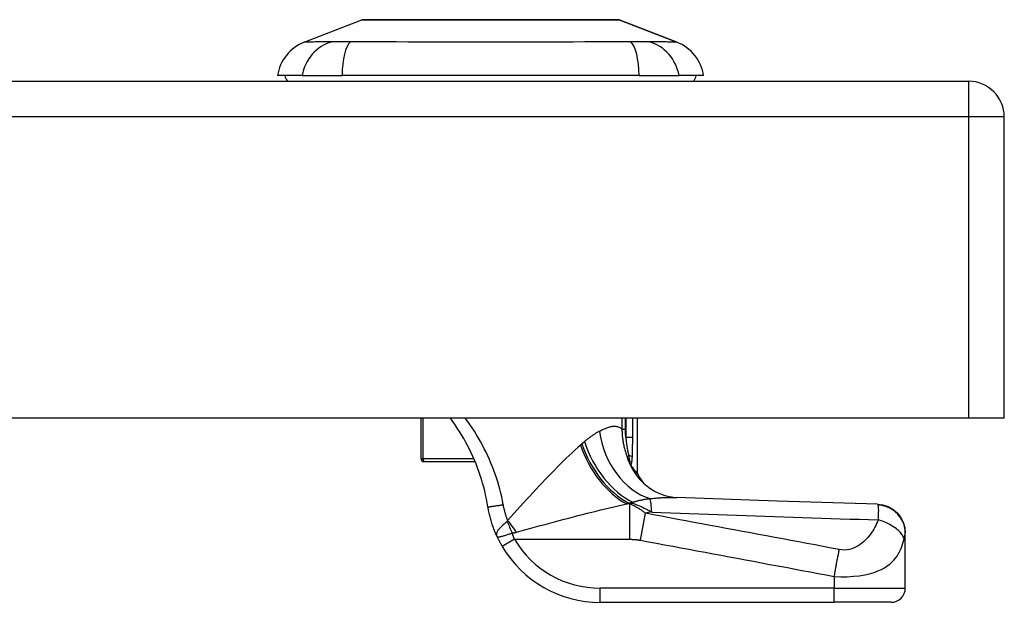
# Model space of a CAD drawing. Header units: inches. Extents: x 11 to 342, y 26 to 169.
# Tile 93 of 110: x 79.59 to 82.32, y 167.74 to 169.35. Entities that reach past the tile are written whole.
import ezdxf

# ---------------------------------------------------------------- set-up
doc = ezdxf.new("R2010")
doc.units = ezdxf.units.IN
doc.header["$MEASUREMENT"] = 0
doc.layers.add('Visible Edges(ANSI)', color=7, linetype='Continuous', lineweight=25)
doc.layers.add('Visible Tangent Edges(ANSI)', color=7, linetype='Continuous', lineweight=25)

msp = doc.modelspace()

# ---------------------------------------------------------------- linework, layer by layer
at = {"layer": 'Visible Edges(ANSI)'}
for p, q in [((80.3828, 169.2886), (80.5425, 169.3507)), ((81.2563, 169.3507), (81.416, 169.2886)), ((10.6194, 169.1805), (82.2244, 169.1805)), ((80.3769, 169.1962), (80.3089, 169.1962)), ((80.3769, 169.1962), (80.4877, 169.1962)), ((81.3112, 169.1962), (80.4877, 169.1962)), ((81.3112, 169.1962), (81.4219, 169.1962)), ((81.49, 169.1962), (81.4219, 169.1962)), ((82.3234, 168.2465), (82.3234, 169.0815)), ((82.2244, 168.2465), (10.6194, 168.2465)), ((80.7066, 168.2465), (80.7066, 168.1335)), ((81.3065, 168.0922), (81.3065, 168.2465)), ((82.3234, 168.2465), (82.2244, 168.2465)), ((80.7165, 168.1257), (80.7145, 168.1257)), ((80.7165, 168.1257), (80.8566, 168.1257)), ((81.2892, 168.1149), (81.2886, 168.1157)), ((82.049, 167.927), (82.049, 167.9282)), ((82.049, 167.775), (82.049, 167.927)), ((81.2031, 167.7356), (81.8522, 167.7356)), ((82.0096, 167.7356), (81.8522, 167.7356))]:
    msp.add_line(p, q, dxfattribs=at)
at = {"layer": 'Visible Edges(ANSI)', "flags": 128}
for points in [[(81.2545, 169.3511), (81.2541, 169.3511), (81.2528, 169.3511), (81.2507, 169.3511), (81.2477, 169.3511), (81.2439, 169.3511), (81.2392, 169.3511), (81.2338, 169.3511), (81.2275, 169.3512), (81.2205, 169.3512), (81.2127, 169.3512), (81.2041, 169.3512), (81.1947, 169.3512), (81.1846, 169.3513), (81.1739, 169.3513), (81.1625, 169.3513), (81.1505, 169.3513), (81.1379, 169.3513), (81.1247, 169.3513), (81.111, 169.3513), (81.0968, 169.3512), (81.0821, 169.3512), (81.0669, 169.3512), (81.0512, 169.3512), (81.0352, 169.3512), (81.0189, 169.3511), (81.0023, 169.3511), (80.9855, 169.3511), (80.9685, 169.3511), (80.9514, 169.3511), (80.9341, 169.3511), (80.9166, 169.3511), (80.8991, 169.3511), (80.8816, 169.3511), (80.8642, 169.3511), (80.8469, 169.3511), (80.8298, 169.3511), (80.8128, 169.3511), (80.796, 169.3511), (80.7794, 169.3511), (80.763, 169.3512), (80.747, 169.3512), (80.7314, 169.3512), (80.7163, 169.3512), (80.7016, 169.3512), (80.6874, 169.3513), (80.6737, 169.3513), (80.6605, 169.3513), (80.648, 169.3513), (80.636, 169.3513), (80.6247, 169.3513), (80.614, 169.3513), (80.604, 169.3512), (80.5947, 169.3512), (80.5862, 169.3512), (80.5784, 169.3512), (80.5713, 169.3512), (80.565, 169.3511), (80.5595, 169.3511), (80.5549, 169.3511), (80.5511, 169.3511), (80.5481, 169.3511), (80.546, 169.3511), (80.5447, 169.3511), (80.5443, 169.3511)], [(80.8922, 168.0002), (80.8903, 168.0113), (80.8882, 168.0224), (80.8858, 168.0334), (80.8832, 168.0443), (80.8804, 168.0552), (80.8774, 168.0661), (80.8742, 168.0769), (80.8708, 168.0876), (80.8671, 168.0982), (80.8633, 168.1088), (80.8592, 168.1193), (80.8549, 168.1297), (80.8504, 168.14), (80.8457, 168.1503), (80.8408, 168.1604), (80.8357, 168.1704), (80.8304, 168.1804), (80.8249, 168.1902), (80.8192, 168.1999), (80.8134, 168.2095), (80.8073, 168.2189), (80.8011, 168.2282), (80.7946, 168.2374), (80.788, 168.2465)], [(81.2886, 168.1157), (81.2885, 168.1159), (81.2883, 168.1161), (81.2881, 168.1163), (81.288, 168.1166), (81.2878, 168.1169), (81.2876, 168.1172), (81.2874, 168.1175), (81.2872, 168.1178), (81.287, 168.1181), (81.2868, 168.1184), (81.2866, 168.1188), (81.2864, 168.1191), (81.2862, 168.1195), (81.286, 168.1199), (81.2858, 168.1202), (81.2856, 168.1206), (81.2854, 168.121), (81.2852, 168.1214), (81.285, 168.1217), (81.2848, 168.1221), (81.2846, 168.1225), (81.2844, 168.1229), (81.2842, 168.1232), (81.284, 168.1236)], [(81.3065, 168.0922), (81.3065, 168.0923), (81.3064, 168.0924), (81.3063, 168.0926), (81.306, 168.0929), (81.3057, 168.0932), (81.3054, 168.0937), (81.305, 168.0942), (81.3045, 168.0948), (81.304, 168.0955), (81.3034, 168.0962), (81.3027, 168.0971), (81.302, 168.098), (81.3012, 168.099), (81.3004, 168.1001), (81.2995, 168.1012), (81.2986, 168.1024), (81.2976, 168.1037), (81.2965, 168.1051), (81.2954, 168.1066), (81.2943, 168.1081), (81.2931, 168.1097), (81.2918, 168.1113), (81.2905, 168.1131), (81.2892, 168.1149)], [(81.3114, 168.0783), (81.3234, 168.066), (81.3373, 168.0546), (81.3523, 168.045), (81.3677, 168.0375), (81.3823, 168.0322), (81.3954, 168.0289), (81.4066, 168.0271), (81.4156, 168.0264)], [(81.9718, 168.0076), (81.6938, 168.0163), (81.4156, 168.0264)], [(81.9718, 168.0076), (81.987, 168.0056), (82.0015, 168.0009), (82.0149, 167.9934), (82.0265, 167.9835), (82.0361, 167.9716), (82.0432, 167.958), (82.0476, 167.9434), (82.049, 167.9282)], [(80.9169, 167.9191), (80.9154, 167.9223), (80.914, 167.9256), (80.9126, 167.9288), (80.9113, 167.9321), (80.9099, 167.9354), (80.9087, 167.9387), (80.9074, 167.9421), (80.9062, 167.9454), (80.905, 167.9488), (80.9039, 167.9521), (80.9028, 167.9555), (80.9018, 167.9589), (80.9008, 167.9623), (80.8998, 167.9657), (80.8989, 167.9691), (80.898, 167.9726), (80.8971, 167.976), (80.8963, 167.9795), (80.8955, 167.9829), (80.8948, 167.9864), (80.8941, 167.9898), (80.8934, 167.9933), (80.8928, 167.9968), (80.8922, 168.0002)], [(80.9169, 167.9191), (80.9174, 167.9179), (80.918, 167.9167), (80.9186, 167.9155), (80.9191, 167.9143), (80.9197, 167.9131), (80.9203, 167.9119), (80.9209, 167.9107), (80.9215, 167.9095), (80.9221, 167.9083), (80.9227, 167.9071), (80.9233, 167.9059), (80.924, 167.9047), (80.9246, 167.9034), (80.9252, 167.9022), (80.9259, 167.901), (80.9265, 167.8998), (80.9272, 167.8986), (80.9279, 167.8974), (80.9285, 167.8962), (80.9292, 167.895), (80.9299, 167.8939), (80.9306, 167.8927), (80.9313, 167.8915), (80.932, 167.8903)]]:
    msp.add_lwpolyline(points, dxfattribs=at)
at = {"layer": 'Visible Edges(ANSI)'}
for centre, radius, start, end in [((80.5443, 169.3461), 0.00492, 90.2088, 111.2505), ((81.2545, 169.3461), 0.00492, 68.7495, 89.7912), ((80.4256, 169.1786), 0.1181, 111.2505, 171.3991), ((81.3732, 169.1786), 0.1181, 8.6009, 68.7495), ((80.3679, 169.2041), 0.0394, 191.537, 216.8699), ((81.4309, 169.2041), 0.0394, 323.1301, 348.463), ((82.2244, 169.0815), 0.099, 0, 90), ((80.7145, 168.1335), 0.00787, 180, 270), ((81.4801, 168.1851), 0.1969, 208.1462, 217.2505), ((81.2031, 168.0505), 0.315, 210.5805, 270), ((82.0096, 167.775), 0.0394, 270, 0)]:
    msp.add_arc(centre, radius, start, end, dxfattribs=at)
at = {"layer": 'Visible Tangent Edges(ANSI)'}
for p, q in [((81.416, 169.2886), (81.2563, 169.3507)), ((82.2244, 169.1805), (82.2244, 169.0815)), ((82.2244, 169.0815), (10.6194, 169.0815)), ((82.3234, 169.0815), (82.2244, 169.0815)), ((82.2244, 169.0815), (82.2244, 168.2465)), ((80.7126, 168.1335), (80.7126, 168.2465)), ((81.2637, 168.2465), (81.2637, 168.2155)), ((81.2731, 168.2155), (81.2731, 168.2465)), ((81.2744, 168.2465), (81.2744, 168.1931)), ((81.2934, 168.1931), (81.2934, 168.2465)), ((81.2637, 168.2155), (81.2731, 168.2155)), ((81.2934, 168.1931), (81.2744, 168.1931)), ((80.7066, 168.1335), (80.7126, 168.1335)), ((80.8533, 168.1335), (80.7126, 168.1335)), ((81.2772, 168.1404), (81.282, 168.1421)), ((81.2855, 168.0083), (81.2764, 168.0083)), ((81.2823, 168.0108), (81.2937, 168.0108)), ((81.2855, 167.9103), (81.2855, 168.0083)), ((81.2937, 168.0108), (81.2937, 168.0133)), ((81.3146, 167.9079), (81.3285, 167.9825)), ((80.9658, 167.9103), (80.932, 167.8903)), ((80.9658, 167.9103), (81.2855, 167.9103)), ((81.8522, 167.8075), (81.8522, 167.775)), ((81.2031, 167.7356), (81.2031, 167.775)), ((81.8522, 167.775), (81.2031, 167.775)), ((81.8522, 167.7356), (81.8522, 167.775)), ((81.8522, 167.775), (82.049, 167.775))]:
    msp.add_line(p, q, dxfattribs=at)
at = {"layer": 'Visible Tangent Edges(ANSI)', "flags": 128}
for points in [[(80.5425, 169.3507), (80.5427, 169.3507), (80.5431, 169.3507), (80.5439, 169.3507), (80.5449, 169.3508), (80.5463, 169.3508), (80.5479, 169.3508), (80.5498, 169.3508), (80.552, 169.3508), (80.5546, 169.3508), (80.5574, 169.3508), (80.5605, 169.3508), (80.5639, 169.3509), (80.5675, 169.3509), (80.5714, 169.3509), (80.5756, 169.3509), (80.5801, 169.3509), (80.5848, 169.351), (80.5898, 169.351), (80.595, 169.351), (80.6005, 169.351), (80.6062, 169.351), (80.6122, 169.3511), (80.6184, 169.3511), (80.6248, 169.3511)], [(80.6248, 169.3511), (80.6266, 169.3511), (80.6284, 169.3511), (80.6302, 169.3511), (80.632, 169.3511), (80.6339, 169.3511), (80.6357, 169.3511), (80.6376, 169.3511), (80.6395, 169.3511), (80.6414, 169.3511), (80.6433, 169.3511), (80.6453, 169.3511), (80.6472, 169.3511), (80.6492, 169.3511), (80.6512, 169.3511), (80.6532, 169.3511), (80.6552, 169.3511), (80.6572, 169.3511), (80.6593, 169.3511), (80.6613, 169.3511), (80.6634, 169.3511), (80.6655, 169.3511), (80.6676, 169.3511), (80.6697, 169.3511), (80.6719, 169.3511)], [(80.6719, 169.3511), (80.688, 169.3511), (80.7049, 169.351), (80.7225, 169.351), (80.7406, 169.3509), (80.7593, 169.3509), (80.7785, 169.3509), (80.798, 169.3508), (80.8178, 169.3508), (80.8379, 169.3508), (80.8582, 169.3508), (80.8787, 169.3507), (80.8994, 169.3507), (80.92, 169.3507), (80.9406, 169.3508), (80.961, 169.3508), (80.9811, 169.3508), (81.001, 169.3508), (81.0206, 169.3509), (81.0397, 169.3509), (81.0584, 169.3509), (81.0765, 169.351), (81.094, 169.351), (81.1109, 169.3511), (81.127, 169.3511)], [(81.127, 169.3511), (81.1291, 169.3511), (81.1312, 169.3511), (81.1333, 169.3511), (81.1354, 169.3511), (81.1375, 169.3511), (81.1395, 169.3511), (81.1416, 169.3511), (81.1436, 169.3511), (81.1456, 169.3511), (81.1476, 169.3511), (81.1496, 169.3511), (81.1515, 169.3511), (81.1535, 169.3511), (81.1554, 169.3511), (81.1574, 169.3511), (81.1593, 169.3511), (81.1612, 169.3511), (81.1631, 169.3511), (81.1649, 169.3511), (81.1668, 169.3511), (81.1686, 169.3511), (81.1704, 169.3511), (81.1722, 169.3511), (81.174, 169.3511)], [(81.174, 169.3511), (81.1805, 169.3511), (81.1867, 169.3511), (81.1927, 169.351), (81.1985, 169.351), (81.204, 169.351), (81.2092, 169.351), (81.2142, 169.351), (81.2189, 169.3509), (81.2234, 169.3509), (81.2276, 169.3509), (81.2315, 169.3509), (81.2351, 169.3509), (81.2384, 169.3508), (81.2415, 169.3508), (81.2443, 169.3508), (81.2468, 169.3508), (81.249, 169.3508), (81.251, 169.3508), (81.2526, 169.3508), (81.2539, 169.3508), (81.255, 169.3507), (81.2557, 169.3507), (81.2561, 169.3507), (81.2563, 169.3507)], [(80.4595, 169.2902), (80.4513, 169.29), (80.4457, 169.29), (80.4403, 169.2899), (80.4352, 169.2899), (80.4303, 169.2898), (80.4255, 169.2898), (80.4211, 169.2897), (80.4168, 169.2896), (80.4128, 169.2895), (80.409, 169.2894), (80.4055, 169.2894), (80.4022, 169.2893), (80.3991, 169.2892), (80.3963, 169.2891), (80.3938, 169.289), (80.3915, 169.289), (80.3895, 169.2889), (80.3877, 169.2888), (80.3862, 169.2888), (80.385, 169.2887), (80.3841, 169.2887), (80.3834, 169.2887), (80.383, 169.2886), (80.3828, 169.2886)], [(80.5108, 169.2902), (80.5081, 169.2901), (80.5053, 169.2901), (80.5026, 169.2901), (80.5, 169.2901), (80.4974, 169.2901), (80.4948, 169.29), (80.4923, 169.29), (80.4899, 169.29), (80.4875, 169.29), (80.4852, 169.29), (80.4829, 169.29), (80.4807, 169.29), (80.4786, 169.29), (80.4765, 169.29), (80.4745, 169.29), (80.4725, 169.29), (80.4706, 169.29), (80.4688, 169.29), (80.4671, 169.2901), (80.4654, 169.2901), (80.4638, 169.2901), (80.4623, 169.2901), (80.4608, 169.2901), (80.4595, 169.2902)], [(81.288, 169.2902), (81.2544, 169.29), (81.2234, 169.2899), (81.192, 169.2898), (81.1603, 169.2896), (81.1282, 169.2894), (81.096, 169.2893), (81.0635, 169.2891), (81.0309, 169.2889), (80.9981, 169.2888), (80.9652, 169.2887), (80.9323, 169.2887), (80.8992, 169.2886), (80.8662, 169.2887), (80.8332, 169.2887), (80.8003, 169.2888), (80.7676, 169.289), (80.735, 169.2891), (80.7026, 169.2893), (80.6704, 169.2894), (80.6384, 169.2896), (80.6068, 169.2898), (80.5754, 169.2899), (80.5444, 169.29), (80.5108, 169.2902)], [(81.3393, 169.2902), (81.338, 169.2901), (81.3366, 169.2901), (81.335, 169.2901), (81.3335, 169.2901), (81.3318, 169.2901), (81.3301, 169.29), (81.3283, 169.29), (81.3264, 169.29), (81.3245, 169.29), (81.3224, 169.29), (81.3204, 169.29), (81.3182, 169.29), (81.316, 169.29), (81.3137, 169.29), (81.3114, 169.29), (81.309, 169.29), (81.3066, 169.29), (81.3041, 169.29), (81.3015, 169.2901), (81.2989, 169.2901), (81.2962, 169.2901), (81.2935, 169.2901), (81.2908, 169.2901), (81.288, 169.2902)], [(81.416, 169.2886), (81.4159, 169.2886), (81.4154, 169.2887), (81.4148, 169.2887), (81.4138, 169.2887), (81.4126, 169.2888), (81.4111, 169.2888), (81.4093, 169.2889), (81.4073, 169.289), (81.405, 169.289), (81.4025, 169.2891), (81.3997, 169.2892), (81.3967, 169.2893), (81.3934, 169.2894), (81.3898, 169.2894), (81.386, 169.2895), (81.382, 169.2896), (81.3778, 169.2897), (81.3733, 169.2898), (81.3686, 169.2898), (81.3636, 169.2899), (81.3585, 169.2899), (81.3531, 169.29), (81.3476, 169.29), (81.3393, 169.2902)], [(80.9347, 168.0065), (80.9326, 168.0172), (80.9304, 168.0279), (80.9279, 168.0385), (80.9252, 168.049), (80.9224, 168.0596), (80.9193, 168.07), (80.9159, 168.0805), (80.9124, 168.0908), (80.9087, 168.1012), (80.9048, 168.1114), (80.9006, 168.1216), (80.8963, 168.1317), (80.8918, 168.1418), (80.887, 168.1517), (80.8821, 168.1616), (80.8769, 168.1714), (80.8716, 168.1812), (80.8661, 168.1908), (80.8604, 168.2003), (80.8545, 168.2098), (80.8484, 168.2191), (80.8421, 168.2283), (80.8357, 168.2375), (80.829, 168.2465)], [(81.2014, 168.2097), (81.1997, 168.2089), (81.1981, 168.208), (81.1965, 168.2071), (81.1948, 168.2062), (81.1932, 168.2052), (81.1915, 168.2042), (81.1898, 168.2032), (81.1881, 168.2022), (81.1865, 168.2011), (81.1847, 168.2), (81.183, 168.1989), (81.1813, 168.1977), (81.1796, 168.1965), (81.1778, 168.1953), (81.1761, 168.1941), (81.1743, 168.1928), (81.1726, 168.1915), (81.1708, 168.1902), (81.169, 168.1888), (81.1672, 168.1874), (81.1654, 168.186), (81.1636, 168.1845), (81.1618, 168.183), (81.16, 168.1815)], [(81.2637, 168.2155), (81.262, 168.2171), (81.2601, 168.2184), (81.2582, 168.2196), (81.2562, 168.2206), (81.2541, 168.2215), (81.2519, 168.2221), (81.2497, 168.2226), (81.2474, 168.223), (81.245, 168.2231), (81.2426, 168.2231), (81.24, 168.223), (81.2375, 168.2227), (81.2348, 168.2223), (81.2321, 168.2218), (81.2293, 168.2211), (81.2264, 168.2203), (81.2235, 168.2193), (81.2205, 168.2183), (81.2174, 168.2171), (81.2143, 168.2158), (81.2112, 168.2145), (81.2079, 168.213), (81.2047, 168.2114), (81.2014, 168.2097)], [(81.2637, 168.2155), (81.2637, 168.2123), (81.2638, 168.2091), (81.2639, 168.2059), (81.2641, 168.2027), (81.2643, 168.1995), (81.2646, 168.1963), (81.2649, 168.1931), (81.2652, 168.1899), (81.2657, 168.1867), (81.2661, 168.1836), (81.2666, 168.1804), (81.2672, 168.1773), (81.2678, 168.1741), (81.2684, 168.171), (81.2691, 168.1679), (81.2698, 168.1648), (81.2706, 168.1617), (81.2714, 168.1586), (81.2723, 168.1555), (81.2732, 168.1525), (81.2741, 168.1494), (81.2751, 168.1464), (81.2761, 168.1434), (81.2772, 168.1404)], [(81.2744, 168.1931), (81.2743, 168.194), (81.2742, 168.1949), (81.2741, 168.1959), (81.274, 168.1968), (81.2739, 168.1977), (81.2738, 168.1987), (81.2737, 168.1996), (81.2737, 168.2005), (81.2736, 168.2015), (81.2735, 168.2024), (81.2735, 168.2033), (81.2734, 168.2043), (81.2734, 168.2052), (81.2733, 168.2062), (81.2733, 168.2071), (81.2732, 168.208), (81.2732, 168.209), (81.2732, 168.2099), (81.2731, 168.2108), (81.2731, 168.2118), (81.2731, 168.2127), (81.2731, 168.2136), (81.2731, 168.2146), (81.2731, 168.2155)], [(81.1486, 168.1716), (81.1409, 168.1648), (81.1331, 168.1578), (81.1253, 168.1505), (81.1173, 168.1429), (81.1092, 168.1352), (81.1011, 168.1273), (81.0929, 168.1192), (81.0847, 168.1109), (81.0764, 168.1025), (81.068, 168.0939), (81.0596, 168.0851), (81.0511, 168.0763), (81.0426, 168.0673), (81.034, 168.0582), (81.0254, 168.049), (81.0167, 168.0396), (81.008, 168.0303), (80.9993, 168.0208), (80.9905, 168.0112), (80.9818, 168.0017), (80.973, 167.992), (80.9642, 167.9823), (80.9554, 167.9726), (80.9467, 167.9629)], [(81.1525, 168.175), (81.1523, 168.1748), (81.1522, 168.1747), (81.152, 168.1745), (81.1518, 168.1744), (81.1517, 168.1742), (81.1515, 168.1741), (81.1514, 168.174), (81.1512, 168.1738), (81.151, 168.1737), (81.1509, 168.1735), (81.1507, 168.1734), (81.1506, 168.1733), (81.1504, 168.1731), (81.1502, 168.173), (81.1501, 168.1728), (81.1499, 168.1727), (81.1497, 168.1726), (81.1496, 168.1724), (81.1494, 168.1723), (81.1493, 168.1721), (81.1491, 168.172), (81.1489, 168.1719), (81.1488, 168.1717), (81.1486, 168.1716)], [(81.16, 168.1815), (81.1597, 168.1812), (81.1594, 168.181), (81.1591, 168.1807), (81.1588, 168.1804), (81.1585, 168.1802), (81.1582, 168.1799), (81.1579, 168.1796), (81.1575, 168.1793), (81.1572, 168.1791), (81.1569, 168.1788), (81.1566, 168.1785), (81.1563, 168.1783), (81.156, 168.178), (81.1556, 168.1777), (81.1553, 168.1774), (81.155, 168.1772), (81.1547, 168.1769), (81.1544, 168.1766), (81.1541, 168.1763), (81.1538, 168.1761), (81.1534, 168.1758), (81.1531, 168.1755), (81.1528, 168.1752), (81.1525, 168.175)], [(81.2744, 168.1931), (81.2746, 168.1908), (81.2748, 168.1886), (81.275, 168.1864), (81.2752, 168.1842), (81.2755, 168.182), (81.2757, 168.1798), (81.276, 168.1776), (81.2763, 168.1754), (81.2766, 168.1732), (81.2769, 168.1711), (81.2772, 168.1689), (81.2775, 168.1668), (81.2779, 168.1646), (81.2782, 168.1625), (81.2786, 168.1604), (81.2789, 168.1583), (81.2793, 168.1562), (81.2797, 168.1542), (81.2801, 168.1521), (81.2805, 168.1501), (81.2809, 168.1481), (81.2813, 168.1461), (81.2817, 168.1441), (81.282, 168.1421)], [(81.2924, 168.139), (81.2926, 168.1412), (81.2927, 168.1434), (81.2928, 168.1457), (81.2929, 168.1479), (81.2929, 168.1502), (81.293, 168.1524), (81.2931, 168.1547), (81.2931, 168.1569), (81.2932, 168.1592), (81.2932, 168.1614), (81.2933, 168.1637), (81.2933, 168.166), (81.2933, 168.1682), (81.2933, 168.1705), (81.2933, 168.1727), (81.2934, 168.175), (81.2934, 168.1773), (81.2934, 168.1795), (81.2934, 168.1818), (81.2934, 168.184), (81.2934, 168.1863), (81.2934, 168.1886), (81.2934, 168.1908), (81.2934, 168.1931)], [(81.2772, 168.1404), (81.2774, 168.1397), (81.2777, 168.139), (81.278, 168.1383), (81.2782, 168.1376), (81.2785, 168.1368), (81.2788, 168.1361), (81.279, 168.1354), (81.2793, 168.1347), (81.2796, 168.134), (81.2799, 168.1333), (81.2802, 168.1326), (81.2804, 168.1319), (81.2807, 168.1312), (81.281, 168.1306), (81.2813, 168.1299), (81.2816, 168.1292), (81.2819, 168.1285), (81.2822, 168.1278), (81.2825, 168.1271), (81.2828, 168.1264), (81.2831, 168.1257), (81.2834, 168.125), (81.2837, 168.1243), (81.284, 168.1236)], [(81.282, 168.1421), (81.2823, 168.1408), (81.2826, 168.1394), (81.2829, 168.138), (81.2832, 168.1367), (81.2834, 168.1354), (81.2837, 168.1341), (81.284, 168.1328), (81.2842, 168.1316), (81.2845, 168.1303), (81.2847, 168.1292), (81.2849, 168.1281), (81.2851, 168.127), (81.2853, 168.126), (81.2854, 168.125), (81.2855, 168.1242), (81.2855, 168.1235), (81.2856, 168.1229), (81.2855, 168.1224), (81.2854, 168.1222), (81.2852, 168.1221), (81.285, 168.1222), (81.2847, 168.1225), (81.2844, 168.123), (81.284, 168.1236)], [(81.2886, 168.1157), (81.2889, 168.1163), (81.2892, 168.1169), (81.2895, 168.1177), (81.2897, 168.1185), (81.29, 168.1193), (81.2902, 168.1202), (81.2904, 168.1211), (81.2906, 168.1221), (81.2908, 168.123), (81.2909, 168.124), (81.2911, 168.125), (81.2912, 168.126), (81.2914, 168.1271), (81.2915, 168.1281), (81.2916, 168.1292), (81.2917, 168.1302), (81.2918, 168.1313), (81.2919, 168.1324), (81.292, 168.1335), (81.2921, 168.1346), (81.2922, 168.1357), (81.2923, 168.1368), (81.2924, 168.1379), (81.2924, 168.139)], [(80.9709, 167.9301), (80.9842, 167.9337), (80.9975, 167.9373), (81.0108, 167.941), (81.024, 167.9446), (81.0373, 167.9482), (81.0505, 167.9518), (81.0637, 167.9553), (81.0768, 167.9588), (81.0899, 167.9623), (81.103, 167.9658), (81.116, 167.9692), (81.1289, 167.9726), (81.1417, 167.9759), (81.1544, 167.9792), (81.1671, 167.9824), (81.1797, 167.9855), (81.1921, 167.9886), (81.2045, 167.9917), (81.2168, 167.9947), (81.229, 167.9976), (81.2411, 168.0004), (81.253, 168.0031), (81.2648, 168.0058), (81.2764, 168.0083)], [(81.2764, 168.0083), (81.2767, 168.0084), (81.2769, 168.0085), (81.2771, 168.0086), (81.2774, 168.0087), (81.2776, 168.0088), (81.2779, 168.0089), (81.2781, 168.009), (81.2784, 168.0091), (81.2786, 168.0093), (81.2789, 168.0094), (81.2791, 168.0095), (81.2793, 168.0096), (81.2796, 168.0097), (81.2798, 168.0098), (81.2801, 168.0099), (81.2803, 168.01), (81.2806, 168.0101), (81.2808, 168.0102), (81.281, 168.0103), (81.2813, 168.0104), (81.2815, 168.0105), (81.2818, 168.0106), (81.282, 168.0107), (81.2823, 168.0108)], [(81.2823, 168.0108), (81.2827, 168.0109), (81.2832, 168.0111), (81.2837, 168.0112), (81.2842, 168.0113), (81.2847, 168.0114), (81.2851, 168.0115), (81.2856, 168.0116), (81.2861, 168.0117), (81.2866, 168.0118), (81.2871, 168.0119), (81.2875, 168.012), (81.288, 168.0121), (81.2885, 168.0122), (81.289, 168.0123), (81.2894, 168.0124), (81.2899, 168.0125), (81.2904, 168.0126), (81.2909, 168.0127), (81.2913, 168.0128), (81.2918, 168.0129), (81.2923, 168.013), (81.2928, 168.0131), (81.2932, 168.0132), (81.2937, 168.0133)], [(81.3285, 167.9825), (81.3267, 167.984), (81.3249, 167.9854), (81.3231, 167.9869), (81.3213, 167.9882), (81.3195, 167.9896), (81.3177, 167.9909), (81.3159, 167.9921), (81.3141, 167.9933), (81.3123, 167.9945), (81.3105, 167.9956), (81.3088, 167.9967), (81.307, 167.9978), (81.3052, 167.9988), (81.3034, 167.9998), (81.3016, 168.0008), (81.2998, 168.0018), (81.2981, 168.0027), (81.2963, 168.0036), (81.2945, 168.0044), (81.2927, 168.0052), (81.2909, 168.006), (81.2891, 168.0068), (81.2873, 168.0076), (81.2855, 168.0083)], [(81.2937, 168.0133), (81.2955, 168.0139), (81.2974, 168.0144), (81.2992, 168.015), (81.3011, 168.0155), (81.3029, 168.016), (81.3048, 168.0165), (81.3068, 168.017), (81.3087, 168.0175), (81.3106, 168.0179), (81.3126, 168.0184), (81.3146, 168.0188), (81.3165, 168.0193), (81.3185, 168.0197), (81.3205, 168.0201), (81.3226, 168.0204), (81.3246, 168.0208), (81.3266, 168.0212), (81.3287, 168.0215), (81.3308, 168.0219), (81.3329, 168.0222), (81.3349, 168.0225), (81.337, 168.0228), (81.3391, 168.0231), (81.3413, 168.0233)], [(81.2937, 168.0108), (81.296, 168.0099), (81.2984, 168.009), (81.3007, 168.008), (81.303, 168.0071), (81.3053, 168.0061), (81.3075, 168.0051), (81.3098, 168.0041), (81.312, 168.0031), (81.3143, 168.0021), (81.3165, 168.0011), (81.3187, 168), (81.3209, 167.999), (81.323, 167.9979), (81.3252, 167.9969), (81.3273, 167.9958), (81.3295, 167.9948), (81.3316, 167.9937), (81.3337, 167.9926), (81.3358, 167.9915), (81.3379, 167.9904), (81.34, 167.9893), (81.3421, 167.9883), (81.3442, 167.9871), (81.3462, 167.986)], [(81.3413, 168.0233), (81.3447, 168.0236), (81.3482, 168.0239), (81.3516, 168.0242), (81.355, 168.0245), (81.3583, 168.0248), (81.3616, 168.025), (81.3649, 168.0252), (81.3682, 168.0254), (81.3714, 168.0256), (81.3746, 168.0258), (81.3778, 168.026), (81.3809, 168.0261), (81.384, 168.0263), (81.3871, 168.0264), (81.3901, 168.0265), (81.3931, 168.0265), (81.3961, 168.0266), (81.399, 168.0266), (81.4019, 168.0266), (81.4047, 168.0266), (81.4075, 168.0266), (81.4103, 168.0266), (81.413, 168.0265), (81.4157, 168.0264)], [(81.9718, 168.0076), (81.9719, 168.0076), (81.9719, 168.0075), (81.972, 168.0075), (81.972, 168.0075), (81.9721, 168.0075), (81.9721, 168.0074), (81.9722, 168.0074), (81.9723, 168.0074), (81.9723, 168.0073), (81.9724, 168.0072), (81.9724, 168.0072), (81.9725, 168.0071), (81.9725, 168.007), (81.9726, 168.0069), (81.9726, 168.0069), (81.9727, 168.0068), (81.9727, 168.0067), (81.9728, 168.0065), (81.9728, 168.0064), (81.9729, 168.0063), (81.9729, 168.0062), (81.973, 168.006), (81.973, 168.0059), (81.9731, 168.0057)], [(80.8922, 168.0002), (80.8923, 168.0002), (80.8925, 168.0002), (80.8929, 168.0002), (80.8935, 168.0003), (80.8943, 168.0004), (80.8952, 168.0005), (80.8964, 168.0007), (80.8977, 168.0008), (80.8993, 168.0011), (80.901, 168.0013), (80.9029, 168.0016), (80.9049, 168.0019), (80.9071, 168.0022), (80.9094, 168.0025), (80.9118, 168.0029), (80.9143, 168.0033), (80.9168, 168.0037), (80.9194, 168.0041), (80.922, 168.0045), (80.9246, 168.0049), (80.9272, 168.0053), (80.9298, 168.0057), (80.9322, 168.0061), (80.9347, 168.0065)], [(80.9467, 167.9629), (80.946, 167.9647), (80.9454, 167.9665), (80.9447, 167.9683), (80.9441, 167.97), (80.9435, 167.9718), (80.9429, 167.9736), (80.9424, 167.9754), (80.9418, 167.9772), (80.9412, 167.979), (80.9407, 167.9809), (80.9402, 167.9827), (80.9397, 167.9845), (80.9392, 167.9863), (80.9387, 167.9881), (80.9382, 167.99), (80.9378, 167.9918), (80.9373, 167.9936), (80.9369, 167.9955), (80.9365, 167.9973), (80.9361, 167.9991), (80.9357, 168.001), (80.9354, 168.0028), (80.935, 168.0047), (80.9347, 168.0065)], [(81.8661, 167.882), (81.8438, 167.8862), (81.8213, 167.8904), (81.7989, 167.8946), (81.7765, 167.8987), (81.7541, 167.9029), (81.7317, 167.9071), (81.7093, 167.9113), (81.6869, 167.9155), (81.6645, 167.9197), (81.6422, 167.9239), (81.6198, 167.928), (81.5974, 167.9322), (81.575, 167.9364), (81.5526, 167.9406), (81.5302, 167.9448), (81.5078, 167.949), (81.4854, 167.9532), (81.463, 167.9573), (81.4406, 167.9615), (81.4182, 167.9657), (81.3958, 167.9699), (81.3734, 167.9741), (81.351, 167.9783), (81.3285, 167.9825)], [(81.3462, 167.986), (81.3724, 167.985), (81.3985, 167.984), (81.4246, 167.9829), (81.4508, 167.9819), (81.4769, 167.9809), (81.5031, 167.9799), (81.5292, 167.979), (81.5553, 167.978), (81.5815, 167.977), (81.6076, 167.9761), (81.6338, 167.9752), (81.6599, 167.9743), (81.686, 167.9734), (81.7122, 167.9725), (81.7383, 167.9716), (81.7644, 167.9707), (81.7906, 167.9699), (81.8167, 167.9691), (81.8428, 167.9682), (81.8689, 167.9674), (81.8951, 167.9666), (81.9212, 167.9658), (81.9473, 167.9651), (81.9734, 167.9643)], [(82.049, 167.927), (82.0489, 167.9315), (82.0485, 167.9361), (82.0478, 167.9408), (82.0467, 167.9455), (82.0454, 167.9502), (82.0437, 167.9548), (82.0417, 167.9595), (82.0394, 167.9641), (82.0367, 167.9685), (82.0338, 167.9728), (82.0305, 167.9769), (82.027, 167.9808), (82.0232, 167.9845), (82.0191, 167.988), (82.0149, 167.9911), (82.0105, 167.994), (82.006, 167.9965), (82.0013, 167.9988), (81.9966, 168.0007), (81.9919, 168.0023), (81.9871, 168.0036), (81.9824, 168.0046), (81.9777, 168.0053), (81.9731, 168.0057)], [(81.9731, 168.0057), (81.9733, 168.0051), (81.9734, 168.0043), (81.9736, 168.0034), (81.9737, 168.0023), (81.9739, 168.0012), (81.974, 168), (81.9741, 167.9986), (81.9741, 167.9972), (81.9742, 167.9956), (81.9742, 167.994), (81.9743, 167.9922), (81.9743, 167.9903), (81.9743, 167.9884), (81.9742, 167.9865), (81.9742, 167.9846), (81.9742, 167.9827), (81.9741, 167.9807), (81.974, 167.9786), (81.974, 167.9764), (81.9739, 167.9742), (81.9738, 167.9718), (81.9737, 167.9694), (81.9736, 167.9669), (81.9734, 167.9643)], [(80.9454, 167.9599), (80.9432, 167.9581), (80.941, 167.9562), (80.9389, 167.9543), (80.9367, 167.9524), (80.9346, 167.9505), (80.9326, 167.9487), (80.9307, 167.9468), (80.9288, 167.945), (80.927, 167.9432), (80.9253, 167.9414), (80.9237, 167.9396), (80.9222, 167.9379), (80.9209, 167.9362), (80.9197, 167.9345), (80.9186, 167.9328), (80.9177, 167.9312), (80.917, 167.9296), (80.9164, 167.9281), (80.916, 167.9265), (80.9158, 167.925), (80.9158, 167.9235), (80.9159, 167.9221), (80.9163, 167.9206), (80.9169, 167.9191)], [(80.9467, 167.9629), (80.9466, 167.9627), (80.9466, 167.9626), (80.9466, 167.9624), (80.9465, 167.9622), (80.9465, 167.9621), (80.9464, 167.9619), (80.9464, 167.9618), (80.9464, 167.9616), (80.9463, 167.9615), (80.9463, 167.9613), (80.9462, 167.9612), (80.9462, 167.9611), (80.9461, 167.961), (80.946, 167.9608), (80.946, 167.9607), (80.9459, 167.9606), (80.9459, 167.9605), (80.9458, 167.9604), (80.9457, 167.9603), (80.9457, 167.9602), (80.9456, 167.9601), (80.9455, 167.9601), (80.9455, 167.96), (80.9454, 167.9599)], [(81.9734, 167.9643), (81.9715, 167.959), (81.9693, 167.9537), (81.9669, 167.9486), (81.9644, 167.9436), (81.9616, 167.9386), (81.9587, 167.9338), (81.9555, 167.9291), (81.9522, 167.9244), (81.9487, 167.9199), (81.9451, 167.9155), (81.9412, 167.9112), (81.9371, 167.9071), (81.9328, 167.9031), (81.9283, 167.8992), (81.9235, 167.8956), (81.9184, 167.8922), (81.9129, 167.8891), (81.9071, 167.8864), (81.901, 167.8841), (81.8944, 167.8823), (81.8876, 167.8811), (81.8805, 167.8806), (81.8733, 167.8809), (81.8661, 167.882)], [(82.0456, 167.9116), (82.0448, 167.914), (82.0439, 167.9164), (82.0426, 167.9189), (82.0412, 167.9214), (82.0394, 167.924), (82.0375, 167.9266), (82.0353, 167.9292), (82.0329, 167.9318), (82.0302, 167.9344), (82.0274, 167.9369), (82.0243, 167.9395), (82.021, 167.942), (82.0175, 167.9444), (82.0139, 167.9467), (82.0102, 167.949), (82.0063, 167.9512), (82.0023, 167.9532), (81.9983, 167.9552), (81.9942, 167.957), (81.99, 167.9587), (81.9858, 167.9603), (81.9817, 167.9618), (81.9775, 167.9631), (81.9734, 167.9643)], [(80.9169, 167.9191), (80.9173, 167.9183), (80.9179, 167.9177), (80.9186, 167.9173), (80.9194, 167.917), (80.9204, 167.9169), (80.9215, 167.9169), (80.9227, 167.917), (80.924, 167.9172), (80.9255, 167.9175), (80.9272, 167.9178), (80.9289, 167.9183), (80.9308, 167.9187), (80.9328, 167.9193), (80.9349, 167.9199), (80.9371, 167.9205), (80.9393, 167.9212), (80.9417, 167.922), (80.9441, 167.9227), (80.9466, 167.9235), (80.9491, 167.9243), (80.9516, 167.9251), (80.9542, 167.9259), (80.9568, 167.9267), (80.9594, 167.9275)], [(80.9594, 167.9275), (80.9599, 167.9276), (80.9604, 167.9277), (80.9609, 167.9278), (80.9614, 167.9279), (80.9619, 167.928), (80.9624, 167.9281), (80.9629, 167.9282), (80.9634, 167.9283), (80.9639, 167.9284), (80.9644, 167.9285), (80.9649, 167.9286), (80.9654, 167.9287), (80.9658, 167.9288), (80.9663, 167.9289), (80.9668, 167.929), (80.9672, 167.9291), (80.9677, 167.9292), (80.9682, 167.9293), (80.9686, 167.9295), (80.9691, 167.9296), (80.9696, 167.9297), (80.97, 167.9298), (80.9705, 167.9299), (80.9709, 167.9301)], [(80.9658, 167.9103), (80.9656, 167.911), (80.9653, 167.9118), (80.965, 167.9125), (80.9647, 167.9132), (80.9645, 167.9139), (80.9642, 167.9146), (80.9639, 167.9153), (80.9636, 167.916), (80.9634, 167.9167), (80.9631, 167.9174), (80.9628, 167.9182), (80.9626, 167.9189), (80.9623, 167.9196), (80.962, 167.9203), (80.9618, 167.921), (80.9615, 167.9218), (80.9612, 167.9225), (80.961, 167.9232), (80.9607, 167.9239), (80.9605, 167.9246), (80.9602, 167.9254), (80.9599, 167.9261), (80.9597, 167.9268), (80.9594, 167.9275)], [(82.0456, 167.9116), (82.0458, 167.9125), (82.046, 167.9134), (82.0462, 167.9142), (82.0464, 167.915), (82.0466, 167.9158), (82.0467, 167.9166), (82.0469, 167.9173), (82.0471, 167.918), (82.0473, 167.9188), (82.0474, 167.9194), (82.0476, 167.9201), (82.0478, 167.9208), (82.048, 167.9216), (82.0482, 167.9222), (82.0483, 167.9229), (82.0484, 167.9235), (82.0486, 167.924), (82.0487, 167.9246), (82.0488, 167.9251), (82.0489, 167.9255), (82.0489, 167.926), (82.049, 167.9264), (82.049, 167.9267), (82.049, 167.927)], [(81.2855, 167.9103), (81.2867, 167.9103), (81.288, 167.9103), (81.2892, 167.9103), (81.2904, 167.9103), (81.2916, 167.9102), (81.2928, 167.9102), (81.294, 167.9102), (81.2952, 167.9101), (81.2964, 167.91), (81.2976, 167.91), (81.2988, 167.9099), (81.3001, 167.9098), (81.3013, 167.9097), (81.3025, 167.9096), (81.3037, 167.9095), (81.3049, 167.9093), (81.3061, 167.9092), (81.3073, 167.909), (81.3085, 167.9089), (81.3097, 167.9087), (81.311, 167.9085), (81.3122, 167.9083), (81.3134, 167.9081), (81.3146, 167.9079)], [(81.3146, 167.9079), (81.337, 167.9037), (81.3595, 167.8995), (81.3819, 167.8953), (81.4043, 167.8912), (81.4267, 167.887), (81.4491, 167.8828), (81.4715, 167.8786), (81.4938, 167.8744), (81.5162, 167.8702), (81.5386, 167.866), (81.561, 167.8619), (81.5834, 167.8577), (81.6058, 167.8535), (81.6282, 167.8493), (81.6506, 167.8451), (81.673, 167.8409), (81.6954, 167.8367), (81.7178, 167.8326), (81.7402, 167.8284), (81.7626, 167.8242), (81.785, 167.82), (81.8074, 167.8158), (81.8298, 167.8116), (81.8522, 167.8075)], [(81.8522, 167.8075), (81.8702, 167.8067), (81.888, 167.8067), (81.9052, 167.8077), (81.9214, 167.8094), (81.9364, 167.8119), (81.95, 167.8149), (81.9623, 167.8185), (81.9732, 167.8226), (81.9829, 167.8269), (81.9915, 167.8316), (81.9991, 167.8365), (82.0059, 167.8416), (82.0118, 167.8469), (82.0171, 167.8523), (82.0218, 167.8579), (82.026, 167.8636), (82.0296, 167.8694), (82.0329, 167.8752), (82.0358, 167.8812), (82.0383, 167.8872), (82.0405, 167.8932), (82.0425, 167.8993), (82.0442, 167.9055), (82.0456, 167.9116)], [(81.8522, 167.8075), (81.8527, 167.8108), (81.8533, 167.8141), (81.8539, 167.8175), (81.8545, 167.8208), (81.8551, 167.8242), (81.8557, 167.8275), (81.8563, 167.8308), (81.8569, 167.8341), (81.8575, 167.8374), (81.8581, 167.8407), (81.8587, 167.8439), (81.8593, 167.8472), (81.8599, 167.8503), (81.8605, 167.8535), (81.8611, 167.8566), (81.8617, 167.8596), (81.8623, 167.8626), (81.8628, 167.8656), (81.8634, 167.8685), (81.864, 167.8713), (81.8645, 167.8741), (81.865, 167.8768), (81.8656, 167.8794), (81.8661, 167.882)]]:
    msp.add_lwpolyline(points, dxfattribs=at)
at = {"layer": 'Visible Tangent Edges(ANSI)'}
for centre, radius, start, end in [((81.2545, 169.3461), 0.00492, 68.7495, 89.7912), ((81.2031, 168.0505), 0.2756, 210.5805, 270)]:
    msp.add_arc(centre, radius, start, end, dxfattribs=at)
for centre, major_axis, ratio, start_param, end_param in [((80.4871, 169.1762), (0.0158, 0.117), 0.948273, 0.391156, 1.528426), ((80.5251, 169.1762), (-0.0053, 0.118), 0.314585, 0.249322, 1.386592), ((81.2737, 169.1762), (0.0053, 0.118), 0.314585, 4.896593, 6.033863), ((81.3117, 169.1762), (-0.0158, 0.117), 0.948273, 4.754759, 5.892029), ((81.3562, 168.2097), (0.0635, -0.1863), 0.76978, 4.456044, 5.771273), ((81.2764, 168.1716), (0.0981, -0.1707), 0.594817, 4.382906, 5.514832), ((81.2823, 168.175), (0.0989, -0.1702), 0.604176, 4.374903, 5.517504), ((81.2937, 168.1815), (-0.0965, 0.1716), 0.627605, 1.231527, 2.411005), ((80.7165, 168.1335), (0, -0.00787), 0.489583, 4.712389, 6.283185), ((81.4601, 168.2073), (-0.1487, -0.129), 0.924855, 5.892344, 6.283185), ((81.2735, 168.139), (0.0197, -0.0011), 0.203793, 0.278045, 1.130973), ((84.8057, 167.5158), (-3.6723, 0.3833), 0.123492, 5.999185, 6.006887), ((81.3323, 167.9115), (0.0048, 0.118), 0.119705, 5.400993, 5.962795), ((84.8243, 167.6152), (-3.6726, 0.2797), 0.09119, 5.963131, 5.978489), ((80.9594, 167.9562), (0.0778, -0.1808), 0.058123, 4.666855, 4.846581), ((80.9709, 167.9629), (0.1164, -0.1588), 0.099559, 4.639553, 4.847409)]:
    msp.add_ellipse(centre, major_axis=major_axis, ratio=ratio, start_param=start_param, end_param=end_param, dxfattribs=at)

doc.saveas('drawing.dxf')
